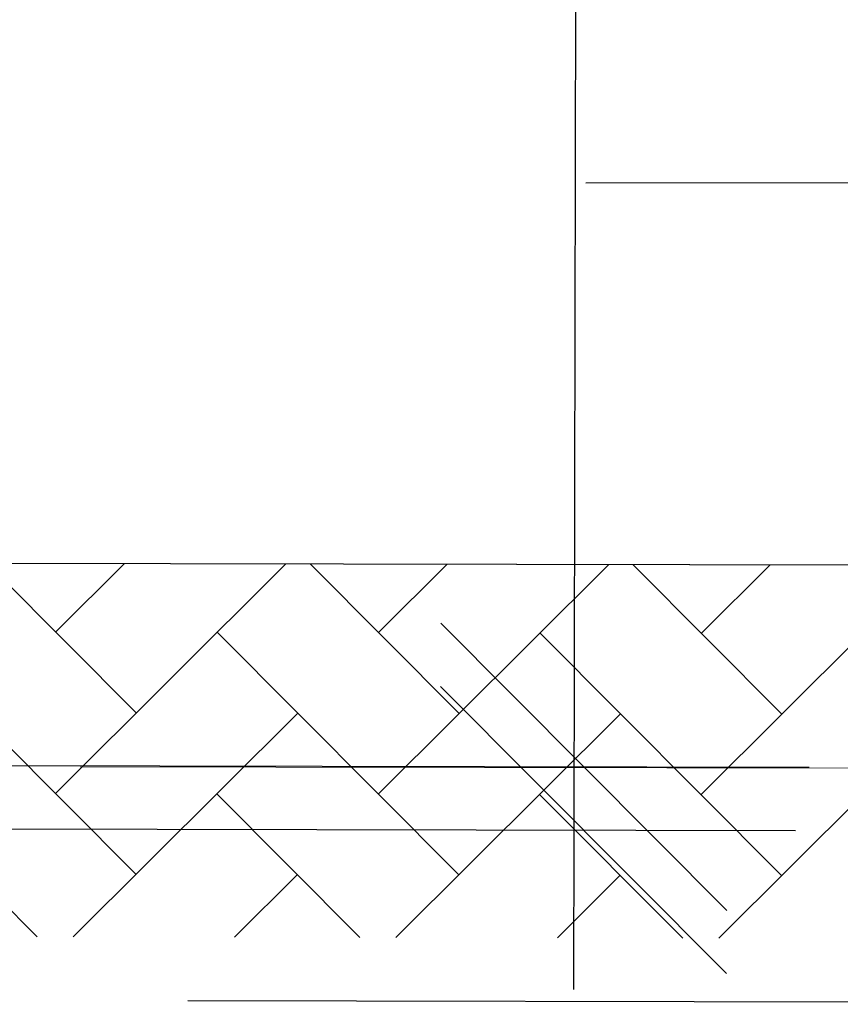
# Model space of a CAD drawing. Extents: x 0 to 361260, y 0 to 4201817.
# Tile 51 of 256: x 360288 to 360296, y 4194988 to 4194997. Entities that reach past the tile are written whole.
import ezdxf

# ---------------------------------------------------------------- set-up
doc = ezdxf.new("R2010")
doc.units = 0
doc.header["$LTSCALE"] = 0.5
doc.header["$MEASUREMENT"] = 0
doc.header["$PDMODE"] = 32
doc.header["$PDSIZE"] = 0.3
doc.linetypes.add('K5LT_THIN', pattern=[0])
doc.layers.add('FORMAT', color=7, linetype='Continuous')
doc.layers.add("navro'z", color=7, linetype='Continuous')
doc.layers.add('СТРЕЧКА', color=5, linetype='Continuous', true_color=0x0000ff)
doc.styles.add('KDIMTEXTSTYLE', font='GOST_AU.SHX', dxfattribs={"width": 0.96, "oblique": 15, "height": 5})
doc.dimstyles.new('KDIMSTYLE (1.00)', dxfattribs={"dimtxt": 5, "dimasz": 1, "dimexe": 2, "dimexo": 0, "dimgap": 1, "dimtad": 1, "dimtxsty": 'KDIMTEXTSTYLE', "dimsah": 1, "dimcen": 0, "dimdle": 1, "dimadec": 0, "dimazin": 0, "dimtfac": 0.667, "dimtmove": 0, "dimatfit": 3, "dimfxl": 1, "dimtvp": 1, "dimtolj": 1, "dimtzin": 0, "dimarcsym": 0})
pattern_1 = [(44.89306, (347892.7238, 4193298.3265), (0.002740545, 1.46831945), [3.11478134, -1.03826045]), (134.89306, (347893.4594, 4193299.0592), (0.002740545, 1.46831945), [3.11478134, -1.03826045])]

# ---------------------------------------------------------------- blocks, each defined once
blk = doc.blocks.new('_Oblique')
at = {"color": 0, "linetype": 'ByBlock', "lineweight": -2}
blk.add_line((-0.5, -0.5), (0.5, 0.5), dxfattribs=at)
blk = doc.blocks.new('KDIMARROW_01')
blk.add_hatch(color=0).paths.add_polyline_path([(-5, -0.6583), (0, 0), (-5, 0.6583), (-4.5, 0)])
at = {"color": 0, "linetype": 'K5LT_THIN', "lineweight": 18}
for p, q in [((-4.5, 0), (-5, 0.6583)), ((-5, 0.6583), (0, 0)), ((0, 0), (-5, -0.6583)), ((-5, -0.6583), (-4.5, 0))]:
    blk.add_line(p, q, dxfattribs=at)
at = {"layer": 'СТРЕЧКА', "color": 0, "linetype": 'K5LT_THIN', "lineweight": 18}
blk.add_line((0, 0), (-1, 0), dxfattribs=at)
blk = doc.blocks.new('*D384')
at = {"layer": 'Defpoints', "color": 0, "lineweight": 106, "transparency": 16777216}
for p in [(360291.1523, 4195008.3481), (360282.5652, 4195002.9969), (360269.0893, 4194993.037), (360285.5359, 4194993.0063), (360285.5359, 4194993.0063)]:
    blk.add_point(p, dxfattribs=at)
at = {"layer": 'FORMAT', "color": 0, "lineweight": -2, "transparency": 16777216}
blk.add_arc((360285.5359, 4194993.0063), 10.4229, 75.39229, 174.39383, dxfattribs=at)
for p, rotation in [((360289.119, 4195002.794), 342.6426751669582), ((360275.113, 4194993.0258), 267.1434456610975)]:
    blk.add_blockref('KDIMARROW_01', p, dxfattribs=dict(at, rotation=rotation))
at = {"layer": 'FORMAT', "color": 7, "transparency": 16777216, "insert": (360278.0004, 4195003.811), "char_height": 5, "attachment_point": 5, "rotation": 34.89306, "style": 'KDIMTEXTSTYLE'}
blk.add_mtext('\\A1;\\H3.5;\\W0.665;\\Q0;110°', dxfattribs=at)

msp = doc.modelspace()

# ---------------------------------------------------------------- hatches: boundary and pattern name
at = {"layer": "navro'z", "transparency": 33554687}
h = msp.add_hatch(dxfattribs=at)
h.set_pattern_fill('AR-HBONE', color=0, scale=0.010219, angle=-0.10694, style=0)
h.set_pattern_definition(pattern_1)
h.paths.add_polyline_path([(360323.6898, 4194992.1985), (360287.3544, 4194992.2901), (360287.3481, 4194988.8918), (360323.6835, 4194988.824)])
h = msp.add_hatch(dxfattribs=at)
h.set_pattern_fill('AR-HBONE', color=0, scale=0.010219, angle=-0.10694, style=0)
h.set_pattern_definition(pattern_1)
h.paths.add_polyline_path([(360323.6898, 4194992.1985), (360287.3544, 4194992.2901), (360287.3481, 4194988.8918), (360323.6835, 4194988.824)])

# ---------------------------------------------------------------- linework, layer by layer
at = {"layer": "navro'z", "color": 1, "lineweight": 25, "transparency": 33554687}
for p, q in [((360293.2588, 4194988.4118), (360293.2858, 4195002.8699)), ((360287.2304, 4194990.4484, 119.8645), (360295.3971, 4194990.4332, 119.8645)), ((360287.2465, 4194989.873, 119.8645), (360295.2744, 4194989.858, 119.8645))]:
    msp.add_line(p, q, dxfattribs=at)
at = {"layer": "navro'z", "color": 0, "lineweight": 25, "transparency": 33554687}
for p, q in [((360293.3672, 4194995.7481), (360330.2719, 4194995.7779)), ((360289.7452, 4194988.31, 119.8645), (360307.5105, 4194988.2768, 119.8645))]:
    msp.add_line(p, q, dxfattribs=at)
at = {"layer": "navro'z", "color": 7, "transparency": 33554687}
for p, q in [((360286.0151, 4194992.2926, 119.8645), (360323.7419, 4194992.2222, 119.8645)), ((360287.3544, 4194992.2901, 119.8645), (360314.5208, 4194992.2394, 119.8645))]:
    msp.add_line(p, q, dxfattribs=at)
at = {"layer": "navro'z", "color": 0, "lineweight": 20, "transparency": 33554687}
msp.add_line((360288.7703, 4194990.4365), (360325.3768, 4194990.3681), dxfattribs=at)

# ---------------------------------------------------------------- block references
at = {"layer": "navro'z", "color": 6, "lineweight": 25, "transparency": 33554687, "xscale": 2.60691298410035, "yscale": 2.60691298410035, "zscale": 2.60691298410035}
for p, rotation in [((360293.3475, 4194990.437, 119.8645), 269.8930604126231), ((360293.3464, 4194989.8616, 119.8645), 89.89306041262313)]:
    msp.add_blockref('_Oblique', p, dxfattribs=dict(at, rotation=rotation))

# ---------------------------------------------------------------- dimensions: what is measured, and where the dimension line sits
at = {"layer": 'FORMAT', "color": 7, "transparency": 33554687}
dim = msp.add_angular_dim_2l(base=(360282.5652, 4195002.9969), line1=((360285.5359, 4194993.0063), (360291.1523, 4195008.3481)), line2=((360285.5359, 4194993.0063), (360269.0893, 4194993.037)), dimstyle='KDIMSTYLE (1.00)', override={"dimpost": '\\H3.5;\\W0.665;\\Q0;<>', "dimblk1": 'KDIMARROW_01', "dimblk2": 'KDIMARROW_01', "dimclrt": 7, "dimtolj": 1}, dxfattribs=at)
dim.commit()
dim.dimension.update_dxf_attribs({"geometry": '*D384', "text_midpoint": (360279.5735, 4195001.5554), "dimtype": 162})

doc.saveas('drawing.dxf')
